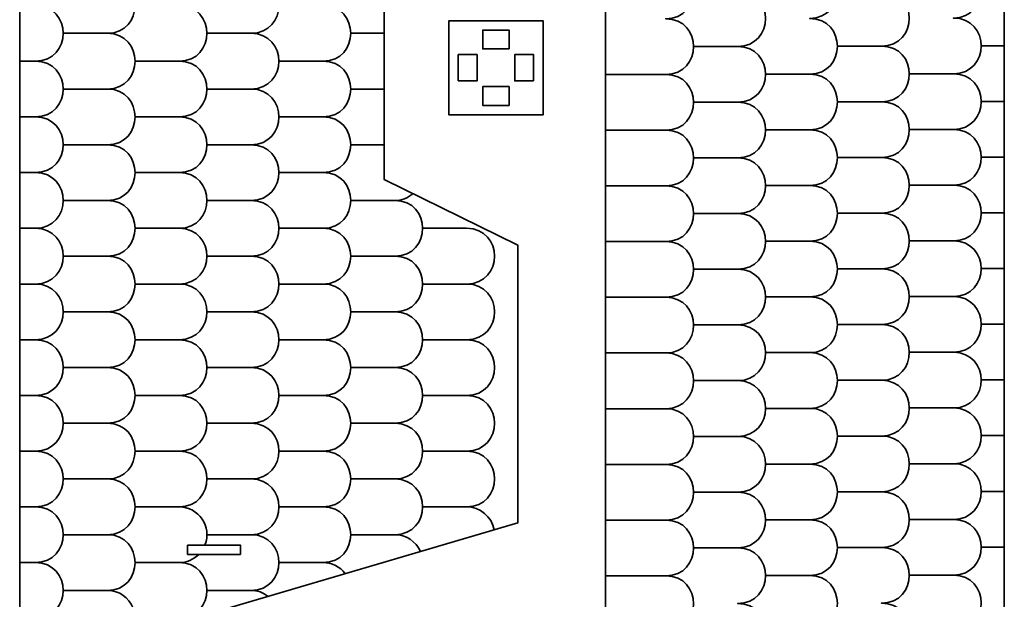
# Model space of a CAD drawing. Header units: centimetres. Extents: x -90 to 100, y -117 to 106.
# Tile 95 of 108: x 65 to 97, y 16 to 34. Entities that reach past the tile are written whole.
import ezdxf

# ---------------------------------------------------------------- set-up
doc = ezdxf.new("R2010")
doc.units = ezdxf.units.CM
doc.header["$MEASUREMENT"] = 0
doc.layers.add('Layer 1', color=7, linetype='Continuous')

msp = doc.modelspace()

# ---------------------------------------------------------------- linework, layer by layer
at = {"layer": 'Layer 1', "lineweight": 35}
for points, knots in [([(96.86159, 45.35089), (96.86159, 45.35089), (95.0917, 45.35089), (95.0917, 45.35089), (95.0917, 45.35089), (95.0917, 45.35089), (95.0917, 48.39041), (95.0917, 48.39041), (95.0917, 48.39041), (95.0917, 48.39041), (84.15059, 48.39041), (84.15059, 48.39041), (84.15059, 48.39041), (84.15059, 48.39041), (84.15059, 4.38301), (84.15059, 4.38301), (84.15059, 4.38301), (84.15059, 4.38301), (96.86159, 10.73807), (96.86159, 10.73807), (96.86159, 10.73807), (96.86159, 10.73807), (96.86159, 45.35089), (96.86159, 45.35089)], [0, 0, 0, 0, 0.14285714, 0.14285714, 0.14285714, 0.14285714, 0.28571429, 0.28571429, 0.28571429, 0.28571429, 0.42857143, 0.42857143, 0.42857143, 0.42857143, 0.57142857, 0.57142857, 0.57142857, 0.57142857, 0.71428571, 0.71428571, 0.71428571, 0.71428571, 1, 1, 1, 1]), ([(86.07406, 48.39041), (87.2574, 48.36115), (87.2574, 46.60005), (86.07406, 46.57079), (86.07406, 46.57079), (87.2574, 46.57079), (87.2574, 44.79652), (86.07406, 44.79652), (86.07406, 44.79652), (87.2574, 44.79652), (87.2574, 43.02371), (86.07406, 43.02371), (86.07406, 43.02371), (87.2574, 43.02371), (87.2574, 41.24943), (86.07406, 41.24943), (86.07406, 41.24943), (87.2574, 41.24943), (87.2574, 39.47516), (86.07406, 39.47516), (86.07406, 39.47516), (87.2574, 39.47516), (87.2574, 37.70088), (86.07406, 37.70088), (86.07406, 37.70088), (87.2574, 37.70088), (87.2574, 35.9272), (86.07406, 35.9272), (86.07406, 35.9272), (87.2574, 35.9272), (87.2574, 34.15321), (86.07406, 34.15321), (86.07406, 34.15321), (87.2574, 34.15321), (87.2574, 32.37923), (86.07406, 32.37923), (86.07406, 32.37923), (87.2574, 32.37923), (87.2574, 30.60511), (86.07406, 30.60511), (86.07406, 30.60511), (87.2574, 30.60511), (87.2574, 28.83112), (86.07406, 28.83112), (86.07406, 28.83112), (87.2574, 28.83112), (87.2574, 27.05729), (86.07406, 27.05729), (86.07406, 27.05729), (87.2574, 27.05729), (87.2574, 25.28316), (86.07406, 25.28316), (86.07406, 25.28316), (87.2574, 25.28316), (87.2574, 23.50918), (86.07406, 23.50918), (86.07406, 23.50918), (87.2574, 23.50918), (87.2574, 21.7352), (86.07406, 21.7352), (86.07406, 21.7352), (87.2574, 21.7352), (87.2574, 19.96122), (86.07406, 19.96122), (86.07406, 19.96122), (87.2574, 19.96122), (87.2574, 18.18724), (86.07406, 18.18724), (86.07406, 18.18724), (87.2574, 18.18724), (87.2574, 16.41326), (86.07406, 16.41326), (86.07406, 16.41326), (87.2574, 16.41326), (87.2574, 14.63927), (86.07406, 14.63927), (86.07406, 14.63927), (87.2574, 14.63927), (87.2574, 12.86529), (86.07406, 12.86529), (86.07406, 12.86529), (87.2574, 12.86529), (87.2574, 11.09117), (86.07406, 11.09117), (86.07406, 11.09117), (87.2574, 11.09117), (87.2574, 9.31718), (86.07406, 9.31718), (86.07406, 9.31718), (87.2574, 9.31718), (87.2574, 7.5432), (86.07406, 7.5432), (86.07406, 7.5432), (87.2574, 7.5432), (87.2574, 5.76922), (86.07406, 5.76922), (86.07406, 5.76922), (86.25983, 5.76922), (86.4412, 5.71115), (86.59186, 5.6032)], [0, 0, 0, 0, 0.03846154, 0.03846154, 0.03846154, 0.03846154, 0.07692308, 0.07692308, 0.07692308, 0.07692308, 0.11538462, 0.11538462, 0.11538462, 0.11538462, 0.15384615, 0.15384615, 0.15384615, 0.15384615, 0.19230769, 0.19230769, 0.19230769, 0.19230769, 0.23076923, 0.23076923, 0.23076923, 0.23076923, 0.26923077, 0.26923077, 0.26923077, 0.26923077, 0.30769231, 0.30769231, 0.30769231, 0.30769231, 0.34615385, 0.34615385, 0.34615385, 0.34615385, 0.38461538, 0.38461538, 0.38461538, 0.38461538, 0.42307692, 0.42307692, 0.42307692, 0.42307692, 0.46153846, 0.46153846, 0.46153846, 0.46153846, 0.5, 0.5, 0.5, 0.5, 0.53846154, 0.53846154, 0.53846154, 0.53846154, 0.57692308, 0.57692308, 0.57692308, 0.57692308, 0.61538462, 0.61538462, 0.61538462, 0.61538462, 0.65384615, 0.65384615, 0.65384615, 0.65384615, 0.69230769, 0.69230769, 0.69230769, 0.69230769, 0.73076923, 0.73076923, 0.73076923, 0.73076923, 0.76923077, 0.76923077, 0.76923077, 0.76923077, 0.80769231, 0.80769231, 0.80769231, 0.80769231, 0.84615385, 0.84615385, 0.84615385, 0.84615385, 0.88461538, 0.88461538, 0.88461538, 0.88461538, 0.92307692, 0.92307692, 0.92307692, 0.92307692, 1, 1, 1, 1]), ([(89.25108, 48.39041), (89.27302, 47.88577), (88.87077, 47.46305), (88.36467, 47.46305), (88.36467, 47.46305), (89.54801, 47.46305), (89.54801, 45.69024), (88.36467, 45.69024), (88.36467, 45.69024), (89.54801, 45.69024), (89.54801, 43.91596), (88.36467, 43.91596), (88.36467, 43.91596), (89.54801, 43.91596), (89.54801, 42.14169), (88.36467, 42.14169), (88.36467, 42.14169), (89.54801, 42.14169), (89.54801, 40.36741), (88.36467, 40.36741), (88.36467, 40.36741), (89.54801, 40.36741), (89.54801, 38.59314), (88.36467, 38.59314), (88.36467, 38.59314), (89.54801, 38.59314), (89.54801, 36.81989), (88.36467, 36.81989), (88.36467, 36.81989), (89.54801, 36.81989), (89.54801, 35.04576), (88.36467, 35.04576), (88.36467, 35.04576), (89.54801, 35.04576), (89.54801, 33.27178), (88.36467, 33.27178), (88.36467, 33.27178), (89.54801, 33.27178), (89.54801, 31.4978), (88.36467, 31.4978), (88.36467, 31.4978), (89.54801, 31.4978), (89.54801, 29.72382), (88.36467, 29.72382), (88.36467, 29.72382), (89.54801, 29.72382), (89.54801, 27.94984), (88.36467, 27.94984), (88.36467, 27.94984), (89.54801, 27.94984), (89.54801, 26.17586), (88.36467, 26.17586), (88.36467, 26.17586), (89.54801, 26.17586), (89.54801, 24.40188), (88.36467, 24.40188), (88.36467, 24.40188), (89.54801, 24.40188), (89.54801, 22.62789), (88.36467, 22.62789), (88.36467, 22.62789), (89.54801, 22.62789), (89.54801, 20.85377), (88.36467, 20.85377), (88.36467, 20.85377), (89.54801, 20.85377), (89.54801, 19.07979), (88.36467, 19.07979), (88.36467, 19.07979), (89.54801, 19.07979), (89.54801, 17.3058), (88.36467, 17.3058), (88.36467, 17.3058), (89.54801, 17.3058), (89.54801, 15.53182), (88.36467, 15.53182), (88.36467, 15.53182), (89.54801, 15.53182), (89.54801, 13.75784), (88.36467, 13.75784), (88.36467, 13.75784), (89.54801, 13.75784), (89.54801, 11.98386), (88.36467, 11.98386), (88.36467, 11.98386), (89.54801, 11.98386), (89.54801, 10.20988), (88.36467, 10.20988), (88.36467, 10.20988), (89.54801, 10.20988), (89.54801, 8.4359), (88.36467, 8.4359), (88.36467, 8.4359), (89.54801, 8.4359), (89.54801, 6.66177), (88.36467, 6.66177), (88.36467, 6.66177), (88.4539, 6.66177), (88.54313, 6.64831), (88.62796, 6.62184)], [0, 0, 0, 0, 0.03846154, 0.03846154, 0.03846154, 0.03846154, 0.07692308, 0.07692308, 0.07692308, 0.07692308, 0.11538462, 0.11538462, 0.11538462, 0.11538462, 0.15384615, 0.15384615, 0.15384615, 0.15384615, 0.19230769, 0.19230769, 0.19230769, 0.19230769, 0.23076923, 0.23076923, 0.23076923, 0.23076923, 0.26923077, 0.26923077, 0.26923077, 0.26923077, 0.30769231, 0.30769231, 0.30769231, 0.30769231, 0.34615385, 0.34615385, 0.34615385, 0.34615385, 0.38461538, 0.38461538, 0.38461538, 0.38461538, 0.42307692, 0.42307692, 0.42307692, 0.42307692, 0.46153846, 0.46153846, 0.46153846, 0.46153846, 0.5, 0.5, 0.5, 0.5, 0.53846154, 0.53846154, 0.53846154, 0.53846154, 0.57692308, 0.57692308, 0.57692308, 0.57692308, 0.61538462, 0.61538462, 0.61538462, 0.61538462, 0.65384615, 0.65384615, 0.65384615, 0.65384615, 0.69230769, 0.69230769, 0.69230769, 0.69230769, 0.73076923, 0.73076923, 0.73076923, 0.73076923, 0.76923077, 0.76923077, 0.76923077, 0.76923077, 0.80769231, 0.80769231, 0.80769231, 0.80769231, 0.84615385, 0.84615385, 0.84615385, 0.84615385, 0.88461538, 0.88461538, 0.88461538, 0.88461538, 0.92307692, 0.92307692, 0.92307692, 0.92307692, 1, 1, 1, 1]), ([(93.83377, 48.39041), (93.84839, 47.89016), (93.44761, 47.47475), (92.9459, 47.47475), (92.9459, 47.47475), (94.12924, 47.47475), (94.12924, 45.70048), (92.9459, 45.70048), (92.9459, 45.70048), (94.12924, 45.70048), (94.12924, 43.92766), (92.9459, 43.92766), (92.9459, 43.92766), (94.12924, 43.92766), (94.12924, 42.15339), (92.9459, 42.15339), (92.9459, 42.15339), (94.12924, 42.15339), (94.12924, 40.37912), (92.9459, 40.37912), (92.9459, 40.37912), (94.12924, 40.37912), (94.12924, 38.60484), (92.9459, 38.60484), (92.9459, 38.60484), (94.12924, 38.60484), (94.12924, 36.83101), (92.9459, 36.83101), (92.9459, 36.83101), (94.12924, 36.83101), (94.12924, 35.05703), (92.9459, 35.05703), (92.9459, 35.05703), (94.12924, 35.05703), (94.12924, 33.28305), (92.9459, 33.28305), (92.9459, 33.28305), (94.12924, 33.28305), (94.12924, 31.50906), (92.9459, 31.50906), (92.9459, 31.50906), (94.12924, 31.50906), (94.12924, 29.73508), (92.9459, 29.73508), (92.9459, 29.73508), (94.12924, 29.73508), (94.12924, 27.9611), (92.9459, 27.9611), (92.9459, 27.9611), (94.12924, 27.9611), (94.12924, 26.18712), (92.9459, 26.18712), (92.9459, 26.18712), (94.12924, 26.18712), (94.12924, 24.41314), (92.9459, 24.41314), (92.9459, 24.41314), (94.12924, 24.41314), (94.12924, 22.63916), (92.9459, 22.63916), (92.9459, 22.63916), (94.12924, 22.63916), (94.12924, 20.86503), (92.9459, 20.86503), (92.9459, 20.86503), (94.12924, 20.86503), (94.12924, 19.09105), (92.9459, 19.09105), (92.9459, 19.09105), (94.12924, 19.09105), (94.12924, 17.31707), (92.9459, 17.31707), (92.9459, 17.31707), (94.12924, 17.31707), (94.12924, 15.54309), (92.9459, 15.54309), (92.9459, 15.54309), (94.12924, 15.54309), (94.12924, 13.7691), (92.9459, 13.7691), (92.9459, 13.7691), (94.12924, 13.7691), (94.12924, 11.99512), (92.9459, 11.99512), (92.9459, 11.99512), (94.12924, 11.99512), (94.12924, 10.22114), (92.9459, 10.22114), (92.9459, 10.22114), (93.48125, 10.22114), (93.8952, 9.75117), (93.82645, 9.22064)], [0, 0, 0, 0, 0.04166667, 0.04166667, 0.04166667, 0.04166667, 0.08333333, 0.08333333, 0.08333333, 0.08333333, 0.125, 0.125, 0.125, 0.125, 0.16666667, 0.16666667, 0.16666667, 0.16666667, 0.20833333, 0.20833333, 0.20833333, 0.20833333, 0.25, 0.25, 0.25, 0.25, 0.29166667, 0.29166667, 0.29166667, 0.29166667, 0.33333333, 0.33333333, 0.33333333, 0.33333333, 0.375, 0.375, 0.375, 0.375, 0.41666667, 0.41666667, 0.41666667, 0.41666667, 0.45833333, 0.45833333, 0.45833333, 0.45833333, 0.5, 0.5, 0.5, 0.5, 0.54166667, 0.54166667, 0.54166667, 0.54166667, 0.58333333, 0.58333333, 0.58333333, 0.58333333, 0.625, 0.625, 0.625, 0.625, 0.66666667, 0.66666667, 0.66666667, 0.66666667, 0.70833333, 0.70833333, 0.70833333, 0.70833333, 0.75, 0.75, 0.75, 0.75, 0.79166667, 0.79166667, 0.79166667, 0.79166667, 0.83333333, 0.83333333, 0.83333333, 0.83333333, 0.875, 0.875, 0.875, 0.875, 0.91666667, 0.91666667, 0.91666667, 0.91666667, 1, 1, 1, 1]), ([(81.36412, 37.76817), (81.36412, 37.76817), (77.10615, 35.67371), (77.10615, 35.67371), (77.10615, 35.67371), (77.10615, 35.67371), (77.10615, 29.03269), (77.10615, 29.03269), (77.10615, 29.03269), (77.10615, 29.03269), (81.36412, 26.93779), (81.36412, 26.93779), (81.36412, 26.93779), (81.36412, 26.93779), (81.36412, 18.10064), (81.36412, 18.10064), (81.36412, 18.10064), (81.36412, 18.10064), (65.49073, 13.42844), (65.49073, 13.42844), (65.49073, 13.42844), (65.49073, 13.42844), (65.49073, 48.12858), (65.49073, 48.12858), (65.49073, 48.12858), (65.49073, 48.12858), (81.36412, 48.12858), (81.36412, 48.12858), (81.36412, 48.12858), (81.36412, 48.12858), (81.36412, 37.76817), (81.36412, 37.76817)], [0, 0, 0, 0, 0.11111111, 0.11111111, 0.11111111, 0.11111111, 0.22222222, 0.22222222, 0.22222222, 0.22222222, 0.33333333, 0.33333333, 0.33333333, 0.33333333, 0.44444444, 0.44444444, 0.44444444, 0.44444444, 0.55555556, 0.55555556, 0.55555556, 0.55555556, 0.66666667, 0.66666667, 0.66666667, 0.66666667, 0.77777778, 0.77777778, 0.77777778, 0.77777778, 1, 1, 1, 1]), ([(66.79693, 13.81299), (67.06022, 14.39968), (66.63019, 15.06185), (65.98805, 15.06185), (65.98805, 15.06185), (67.16993, 15.06185), (67.16993, 16.83583), (65.98805, 16.83583), (65.98805, 16.83583), (67.16993, 16.83583), (67.16993, 18.60982), (65.98805, 18.60982), (65.98805, 18.60982), (67.16993, 18.60982), (67.16993, 20.3838), (65.98805, 20.3838), (65.98805, 20.3838), (67.16993, 20.3838), (67.16993, 22.15778), (65.98805, 22.15778), (65.98805, 22.15778), (67.16993, 22.15778), (67.16993, 23.93176), (65.98805, 23.93176), (65.98805, 23.93176), (67.16993, 23.93176), (67.16993, 25.70574), (65.98805, 25.70574), (65.98805, 25.70574), (67.16993, 25.70574), (67.16993, 27.47972), (65.98805, 27.47972), (65.98805, 27.47972), (67.16993, 27.47972), (67.16993, 29.2537), (65.98805, 29.2537), (65.98805, 29.2537), (67.16993, 29.2537), (67.16993, 31.02783), (65.98805, 31.02783), (65.98805, 31.02783), (67.16993, 31.02783), (67.16993, 32.80181), (65.98805, 32.80181), (65.98805, 32.80181), (67.16993, 32.80181), (67.16993, 34.57579), (65.98805, 34.57579), (65.98805, 34.57579), (67.16993, 34.57579), (67.16993, 36.34977), (65.98805, 36.34977), (65.98805, 36.34977), (67.16993, 36.34977), (67.16993, 38.12361), (65.98805, 38.12361), (65.98805, 38.12361), (67.16993, 38.12361), (67.16993, 39.89788), (65.98805, 39.89788), (65.98805, 39.89788), (67.16993, 39.89788), (67.16993, 41.67216), (65.98805, 41.67216), (65.98805, 41.67216), (67.16993, 41.67216), (67.16993, 43.44643), (65.98805, 43.44643), (65.98805, 43.44643), (67.16993, 43.44643), (67.16993, 45.21924), (65.98805, 45.21924), (65.98805, 45.21924), (67.16993, 45.21924), (67.16993, 46.99352), (65.98805, 46.99352), (65.98805, 46.99352), (66.57899, 46.99352), (67.00464, 47.56105), (66.83935, 48.12858)], [0, 0, 0, 0, 0.04761905, 0.04761905, 0.04761905, 0.04761905, 0.0952381, 0.0952381, 0.0952381, 0.0952381, 0.14285714, 0.14285714, 0.14285714, 0.14285714, 0.19047619, 0.19047619, 0.19047619, 0.19047619, 0.23809524, 0.23809524, 0.23809524, 0.23809524, 0.28571429, 0.28571429, 0.28571429, 0.28571429, 0.33333333, 0.33333333, 0.33333333, 0.33333333, 0.38095238, 0.38095238, 0.38095238, 0.38095238, 0.42857143, 0.42857143, 0.42857143, 0.42857143, 0.47619048, 0.47619048, 0.47619048, 0.47619048, 0.52380952, 0.52380952, 0.52380952, 0.52380952, 0.57142857, 0.57142857, 0.57142857, 0.57142857, 0.61904762, 0.61904762, 0.61904762, 0.61904762, 0.66666667, 0.66666667, 0.66666667, 0.66666667, 0.71428571, 0.71428571, 0.71428571, 0.71428571, 0.76190476, 0.76190476, 0.76190476, 0.76190476, 0.80952381, 0.80952381, 0.80952381, 0.80952381, 0.85714286, 0.85714286, 0.85714286, 0.85714286, 0.9047619, 0.9047619, 0.9047619, 0.9047619, 1, 1, 1, 1]), ([(68.90324, 14.43303), (69.46493, 14.9912), (69.06999, 15.9487), (68.27867, 15.9487), (68.27867, 15.9487), (69.46054, 15.9487), (69.46054, 17.72282), (68.27867, 17.72282), (68.27867, 17.72282), (69.46054, 17.72282), (69.46054, 19.49681), (68.27867, 19.49681), (68.27867, 19.49681), (69.46054, 19.49681), (69.46054, 21.27079), (68.27867, 21.27079), (68.27867, 21.27079), (69.46054, 21.27079), (69.46054, 23.04477), (68.27867, 23.04477), (68.27867, 23.04477), (69.46054, 23.04477), (69.46054, 24.81875), (68.27867, 24.81875), (68.27867, 24.81875), (69.46054, 24.81875), (69.46054, 26.59273), (68.27867, 26.59273), (68.27867, 26.59273), (69.46054, 26.59273), (69.46054, 28.36671), (68.27867, 28.36671), (68.27867, 28.36671), (69.46054, 28.36671), (69.46054, 30.14069), (68.27867, 30.14069), (68.27867, 30.14069), (69.46054, 30.14069), (69.46054, 31.91482), (68.27867, 31.91482), (68.27867, 31.91482), (69.46054, 31.91482), (69.46054, 33.6888), (68.27867, 33.6888), (68.27867, 33.6888), (69.46054, 33.6888), (69.46054, 35.46278), (68.27867, 35.46278), (68.27867, 35.46278), (69.46054, 35.46278), (69.46054, 37.23677), (68.27867, 37.23677), (68.27867, 37.23677), (69.46054, 37.23677), (69.46054, 39.01148), (68.27867, 39.01148), (68.27867, 39.01148), (69.46054, 39.01148), (69.46054, 40.78429), (68.27867, 40.78429), (68.27867, 40.78429), (69.46054, 40.78429), (69.46054, 42.55856), (68.27867, 42.55856), (68.27867, 42.55856), (69.46054, 42.55856), (69.46054, 44.33284), (68.27867, 44.33284), (68.27867, 44.33284), (69.46054, 44.33284), (69.46054, 46.10711), (68.27867, 46.10711), (68.27867, 46.10711), (69.46054, 46.10711), (69.46054, 47.88138), (68.27867, 47.88138), (68.27867, 47.88138), (68.50685, 47.88138), (68.72772, 47.96915), (68.89301, 48.12858)], [0, 0, 0, 0, 0.04761905, 0.04761905, 0.04761905, 0.04761905, 0.0952381, 0.0952381, 0.0952381, 0.0952381, 0.14285714, 0.14285714, 0.14285714, 0.14285714, 0.19047619, 0.19047619, 0.19047619, 0.19047619, 0.23809524, 0.23809524, 0.23809524, 0.23809524, 0.28571429, 0.28571429, 0.28571429, 0.28571429, 0.33333333, 0.33333333, 0.33333333, 0.33333333, 0.38095238, 0.38095238, 0.38095238, 0.38095238, 0.42857143, 0.42857143, 0.42857143, 0.42857143, 0.47619048, 0.47619048, 0.47619048, 0.47619048, 0.52380952, 0.52380952, 0.52380952, 0.52380952, 0.57142857, 0.57142857, 0.57142857, 0.57142857, 0.61904762, 0.61904762, 0.61904762, 0.61904762, 0.66666667, 0.66666667, 0.66666667, 0.66666667, 0.71428571, 0.71428571, 0.71428571, 0.71428571, 0.76190476, 0.76190476, 0.76190476, 0.76190476, 0.80952381, 0.80952381, 0.80952381, 0.80952381, 0.85714286, 0.85714286, 0.85714286, 0.85714286, 0.9047619, 0.9047619, 0.9047619, 0.9047619, 1, 1, 1, 1]), ([(71.39279, 17.3943), (71.62536, 17.97675), (71.19678, 18.60982), (70.56928, 18.60982), (70.56928, 18.60982), (71.75115, 18.60982), (71.75115, 20.3838), (70.56928, 20.3838), (70.56928, 20.3838), (71.75115, 20.3838), (71.75115, 22.15778), (70.56928, 22.15778), (70.56928, 22.15778), (71.75115, 22.15778), (71.75115, 23.93176), (70.56928, 23.93176), (70.56928, 23.93176), (71.75115, 23.93176), (71.75115, 25.70574), (70.56928, 25.70574), (70.56928, 25.70574), (71.75115, 25.70574), (71.75115, 27.47972), (70.56928, 27.47972), (70.56928, 27.47972), (71.75115, 27.47972), (71.75115, 29.2537), (70.56928, 29.2537), (70.56928, 29.2537), (71.75115, 29.2537), (71.75115, 31.02783), (70.56928, 31.02783), (70.56928, 31.02783), (71.75115, 31.02783), (71.75115, 32.80181), (70.56928, 32.80181), (70.56928, 32.80181), (71.75115, 32.80181), (71.75115, 34.57579), (70.56928, 34.57579), (70.56928, 34.57579), (71.75115, 34.57579), (71.75115, 36.34977), (70.56928, 36.34977), (70.56928, 36.34977), (71.75115, 36.34977), (71.75115, 38.12361), (70.56928, 38.12361), (70.56928, 38.12361), (71.75115, 38.12361), (71.75115, 39.89788), (70.56928, 39.89788), (70.56928, 39.89788), (71.75115, 39.89788), (71.75115, 41.67216), (70.56928, 41.67216), (70.56928, 41.67216), (71.75115, 41.67216), (71.75115, 43.44643), (70.56928, 43.44643), (70.56928, 43.44643), (71.75115, 43.44643), (71.75115, 45.21924), (70.56928, 45.21924), (70.56928, 45.21924), (71.75115, 45.21924), (71.75115, 46.99352), (70.56928, 46.99352), (70.56928, 46.99352), (70.71116, 46.99352), (70.85304, 47.02862), (70.97884, 47.09444)], [0, 0, 0, 0, 0.05263158, 0.05263158, 0.05263158, 0.05263158, 0.10526316, 0.10526316, 0.10526316, 0.10526316, 0.15789474, 0.15789474, 0.15789474, 0.15789474, 0.21052632, 0.21052632, 0.21052632, 0.21052632, 0.26315789, 0.26315789, 0.26315789, 0.26315789, 0.31578947, 0.31578947, 0.31578947, 0.31578947, 0.36842105, 0.36842105, 0.36842105, 0.36842105, 0.42105263, 0.42105263, 0.42105263, 0.42105263, 0.47368421, 0.47368421, 0.47368421, 0.47368421, 0.52631579, 0.52631579, 0.52631579, 0.52631579, 0.57894737, 0.57894737, 0.57894737, 0.57894737, 0.63157895, 0.63157895, 0.63157895, 0.63157895, 0.68421053, 0.68421053, 0.68421053, 0.68421053, 0.73684211, 0.73684211, 0.73684211, 0.73684211, 0.78947368, 0.78947368, 0.78947368, 0.78947368, 0.84210526, 0.84210526, 0.84210526, 0.84210526, 0.89473684, 0.89473684, 0.89473684, 0.89473684, 1, 1, 1, 1]), ([(96.04978, 45.35089), (95.90936, 45.02763), (95.58903, 44.81992), (95.23797, 44.81992), (95.23797, 44.81992), (96.41985, 44.81992), (96.41985, 43.04565), (95.23797, 43.04565), (95.23797, 43.04565), (96.41985, 43.04565), (96.41985, 41.27137), (95.23797, 41.27137), (95.23797, 41.27137), (96.41985, 41.27137), (96.41985, 39.4971), (95.23797, 39.4971), (95.23797, 39.4971), (96.41985, 39.4971), (96.41985, 37.72429), (95.23797, 37.72429), (95.23797, 37.72429), (96.41985, 37.72429), (96.41985, 35.94972), (95.23797, 35.94972), (95.23797, 35.94972), (96.41985, 35.94972), (96.41985, 34.17574), (95.23797, 34.17574), (95.23797, 34.17574), (96.41985, 34.17574), (96.41985, 32.40161), (95.23797, 32.40161), (95.23797, 32.40161), (96.41985, 32.40161), (96.41985, 30.62763), (95.23797, 30.62763), (95.23797, 30.62763), (96.41985, 30.62763), (96.41985, 28.85365), (95.23797, 28.85365), (95.23797, 28.85365), (96.41985, 28.85365), (96.41985, 27.07967), (95.23797, 27.07967), (95.23797, 27.07967), (96.41985, 27.07967), (96.41985, 25.30569), (95.23797, 25.30569), (95.23797, 25.30569), (96.41985, 25.30569), (96.41985, 23.53171), (95.23797, 23.53171), (95.23797, 23.53171), (96.41985, 23.53171), (96.41985, 21.75773), (95.23797, 21.75773), (95.23797, 21.75773), (96.41985, 21.75773), (96.41985, 19.98374), (95.23797, 19.98374), (95.23797, 19.98374), (96.41985, 19.98374), (96.41985, 18.20962), (95.23797, 18.20962), (95.23797, 18.20962), (96.41985, 18.20962), (96.41985, 16.43564), (95.23797, 16.43564), (95.23797, 16.43564), (96.41985, 16.43564), (96.41985, 14.66165), (95.23797, 14.66165), (95.23797, 14.66165), (96.41985, 14.66165), (96.41985, 12.88767), (95.23797, 12.88767), (95.23797, 12.88767), (96.41985, 12.88767), (96.41985, 11.11369), (95.23797, 11.11369), (95.23797, 11.11369), (95.67386, 11.11369), (96.04539, 10.79584), (96.11414, 10.36434)], [0, 0, 0, 0, 0.04545455, 0.04545455, 0.04545455, 0.04545455, 0.09090909, 0.09090909, 0.09090909, 0.09090909, 0.13636364, 0.13636364, 0.13636364, 0.13636364, 0.18181818, 0.18181818, 0.18181818, 0.18181818, 0.22727273, 0.22727273, 0.22727273, 0.22727273, 0.27272727, 0.27272727, 0.27272727, 0.27272727, 0.31818182, 0.31818182, 0.31818182, 0.31818182, 0.36363636, 0.36363636, 0.36363636, 0.36363636, 0.40909091, 0.40909091, 0.40909091, 0.40909091, 0.45454545, 0.45454545, 0.45454545, 0.45454545, 0.5, 0.5, 0.5, 0.5, 0.54545455, 0.54545455, 0.54545455, 0.54545455, 0.59090909, 0.59090909, 0.59090909, 0.59090909, 0.63636364, 0.63636364, 0.63636364, 0.63636364, 0.68181818, 0.68181818, 0.68181818, 0.68181818, 0.72727273, 0.72727273, 0.72727273, 0.72727273, 0.77272727, 0.77272727, 0.77272727, 0.77272727, 0.81818182, 0.81818182, 0.81818182, 0.81818182, 0.86363636, 0.86363636, 0.86363636, 0.86363636, 0.90909091, 0.90909091, 0.90909091, 0.90909091, 1, 1, 1, 1]), ([(91.44954, 44.31675), (91.74355, 43.72727), (91.31497, 43.03395), (90.65529, 43.03395), (90.65529, 43.03395), (91.83862, 43.03395), (91.83862, 41.26113), (90.65529, 41.26113), (90.65529, 41.26113), (91.83862, 41.26113), (91.83862, 39.48686), (90.65529, 39.48686), (90.65529, 39.48686), (91.83862, 39.48686), (91.83862, 37.71259), (90.65529, 37.71259), (90.65529, 37.71259), (91.83862, 37.71259), (91.83862, 35.93846), (90.65529, 35.93846), (90.65529, 35.93846), (91.83862, 35.93846), (91.83862, 34.16448), (90.65529, 34.16448), (90.65529, 34.16448), (91.83862, 34.16448), (91.83862, 32.3905), (90.65529, 32.3905), (90.65529, 32.3905), (91.83862, 32.3905), (91.83862, 30.61637), (90.65529, 30.61637), (90.65529, 30.61637), (91.83862, 30.61637), (91.83862, 28.84239), (90.65529, 28.84239), (90.65529, 28.84239), (91.83862, 28.84239), (91.83862, 27.06841), (90.65529, 27.06841), (90.65529, 27.06841), (91.83862, 27.06841), (91.83862, 25.29442), (90.65529, 25.29442), (90.65529, 25.29442), (91.83862, 25.29442), (91.83862, 23.52044), (90.65529, 23.52044), (90.65529, 23.52044), (91.83862, 23.52044), (91.83862, 21.74646), (90.65529, 21.74646), (90.65529, 21.74646), (91.83862, 21.74646), (91.83862, 19.97248), (90.65529, 19.97248), (90.65529, 19.97248), (91.83862, 19.97248), (91.83862, 18.1985), (90.65529, 18.1985), (90.65529, 18.1985), (91.83862, 18.1985), (91.83862, 16.42452), (90.65529, 16.42452), (90.65529, 16.42452), (91.83862, 16.42452), (91.83862, 14.65054), (90.65529, 14.65054), (90.65529, 14.65054), (90.7372, 14.65054), (90.81765, 14.63927), (90.89663, 14.61719)], [0, 0, 0, 0, 0.05263158, 0.05263158, 0.05263158, 0.05263158, 0.10526316, 0.10526316, 0.10526316, 0.10526316, 0.15789474, 0.15789474, 0.15789474, 0.15789474, 0.21052632, 0.21052632, 0.21052632, 0.21052632, 0.26315789, 0.26315789, 0.26315789, 0.26315789, 0.31578947, 0.31578947, 0.31578947, 0.31578947, 0.36842105, 0.36842105, 0.36842105, 0.36842105, 0.42105263, 0.42105263, 0.42105263, 0.42105263, 0.47368421, 0.47368421, 0.47368421, 0.47368421, 0.52631579, 0.52631579, 0.52631579, 0.52631579, 0.57894737, 0.57894737, 0.57894737, 0.57894737, 0.63157895, 0.63157895, 0.63157895, 0.63157895, 0.68421053, 0.68421053, 0.68421053, 0.68421053, 0.73684211, 0.73684211, 0.73684211, 0.73684211, 0.78947368, 0.78947368, 0.78947368, 0.78947368, 0.84210526, 0.84210526, 0.84210526, 0.84210526, 0.89473684, 0.89473684, 0.89473684, 0.89473684, 1, 1, 1, 1]), ([(73.40841, 15.75884), (73.2519, 15.88185), (73.05882, 15.9487), (72.85989, 15.9487), (72.85989, 15.9487), (74.04176, 15.9487), (74.04176, 17.72282), (72.85989, 17.72282), (72.85989, 17.72282), (74.04176, 17.72282), (74.04176, 19.49681), (72.85989, 19.49681), (72.85989, 19.49681), (74.04176, 19.49681), (74.04176, 21.27079), (72.85989, 21.27079), (72.85989, 21.27079), (74.04176, 21.27079), (74.04176, 23.04477), (72.85989, 23.04477), (72.85989, 23.04477), (74.04176, 23.04477), (74.04176, 24.81875), (72.85989, 24.81875), (72.85989, 24.81875), (74.04176, 24.81875), (74.04176, 26.59273), (72.85989, 26.59273), (72.85989, 26.59273), (74.04176, 26.59273), (74.04176, 28.36671), (72.85989, 28.36671), (72.85989, 28.36671), (74.04176, 28.36671), (74.04176, 30.14069), (72.85989, 30.14069), (72.85989, 30.14069), (74.04176, 30.14069), (74.04176, 31.91482), (72.85989, 31.91482), (72.85989, 31.91482), (74.04176, 31.91482), (74.04176, 33.6888), (72.85989, 33.6888), (72.85989, 33.6888), (74.04176, 33.6888), (74.04176, 35.46278), (72.85989, 35.46278), (72.85989, 35.46278), (74.04176, 35.46278), (74.04176, 37.23677), (72.85989, 37.23677), (72.85989, 37.23677), (74.04176, 37.23677), (74.04176, 39.01148), (72.85989, 39.01148), (72.85989, 39.01148), (74.04176, 39.01148), (74.04176, 40.78429), (72.85989, 40.78429), (72.85989, 40.78429), (73.41865, 40.78429), (73.83845, 41.29624), (73.73021, 41.84476)], [0, 0, 0, 0, 0.05882353, 0.05882353, 0.05882353, 0.05882353, 0.11764706, 0.11764706, 0.11764706, 0.11764706, 0.17647059, 0.17647059, 0.17647059, 0.17647059, 0.23529412, 0.23529412, 0.23529412, 0.23529412, 0.29411765, 0.29411765, 0.29411765, 0.29411765, 0.35294118, 0.35294118, 0.35294118, 0.35294118, 0.41176471, 0.41176471, 0.41176471, 0.41176471, 0.47058824, 0.47058824, 0.47058824, 0.47058824, 0.52941176, 0.52941176, 0.52941176, 0.52941176, 0.58823529, 0.58823529, 0.58823529, 0.58823529, 0.64705882, 0.64705882, 0.64705882, 0.64705882, 0.70588235, 0.70588235, 0.70588235, 0.70588235, 0.76470588, 0.76470588, 0.76470588, 0.76470588, 0.82352941, 0.82352941, 0.82352941, 0.82352941, 0.88235294, 0.88235294, 0.88235294, 0.88235294, 1, 1, 1, 1]), ([(75.85992, 16.48069), (75.69317, 16.70419), (75.42988, 16.83583), (75.1505, 16.83583), (75.1505, 16.83583), (76.33384, 16.83583), (76.33384, 18.60982), (75.1505, 18.60982), (75.1505, 18.60982), (76.33384, 18.60982), (76.33384, 20.3838), (75.1505, 20.3838), (75.1505, 20.3838), (76.33384, 20.3838), (76.33384, 22.15778), (75.1505, 22.15778), (75.1505, 22.15778), (76.33384, 22.15778), (76.33384, 23.93176), (75.1505, 23.93176), (75.1505, 23.93176), (76.33384, 23.93176), (76.33384, 25.70574), (75.1505, 25.70574), (75.1505, 25.70574), (76.33384, 25.70574), (76.33384, 27.47972), (75.1505, 27.47972), (75.1505, 27.47972), (76.33384, 27.47972), (76.33384, 29.2537), (75.1505, 29.2537), (75.1505, 29.2537), (76.33384, 29.2537), (76.33384, 31.02783), (75.1505, 31.02783), (75.1505, 31.02783), (76.33384, 31.02783), (76.33384, 32.80181), (75.1505, 32.80181), (75.1505, 32.80181), (76.33384, 32.80181), (76.33384, 34.57579), (75.1505, 34.57579), (75.1505, 34.57579), (76.33384, 34.57579), (76.33384, 36.34977), (75.1505, 36.34977), (75.1505, 36.34977), (76.33384, 36.34977), (76.33384, 38.12361), (75.1505, 38.12361), (75.1505, 38.12361), (76.33384, 38.12361), (76.33384, 39.89788), (75.1505, 39.89788), (75.1505, 39.89788), (76.33384, 39.89788), (76.33384, 41.67216), (75.1505, 41.67216), (75.1505, 41.67216), (75.33919, 41.67216), (75.5235, 41.73213), (75.67562, 41.84476)], [0, 0, 0, 0, 0.05882353, 0.05882353, 0.05882353, 0.05882353, 0.11764706, 0.11764706, 0.11764706, 0.11764706, 0.17647059, 0.17647059, 0.17647059, 0.17647059, 0.23529412, 0.23529412, 0.23529412, 0.23529412, 0.29411765, 0.29411765, 0.29411765, 0.29411765, 0.35294118, 0.35294118, 0.35294118, 0.35294118, 0.41176471, 0.41176471, 0.41176471, 0.41176471, 0.47058824, 0.47058824, 0.47058824, 0.47058824, 0.52941176, 0.52941176, 0.52941176, 0.52941176, 0.58823529, 0.58823529, 0.58823529, 0.58823529, 0.64705882, 0.64705882, 0.64705882, 0.64705882, 0.70588235, 0.70588235, 0.70588235, 0.70588235, 0.76470588, 0.76470588, 0.76470588, 0.76470588, 0.82352941, 0.82352941, 0.82352941, 0.82352941, 0.88235294, 0.88235294, 0.88235294, 0.88235294, 1, 1, 1, 1]), ([(81.08474, 31.09175), (81.08474, 31.09175), (79.16419, 31.09175), (79.16419, 31.09175), (79.16419, 31.09175), (79.16419, 31.09175), (79.16419, 34.09178), (79.16419, 34.09178), (79.16419, 34.09178), (79.16419, 34.09178), (82.16422, 34.09178), (82.16422, 34.09178), (82.16422, 34.09178), (82.16422, 34.09178), (82.16422, 31.09175), (82.16422, 31.09175), (82.16422, 31.09175), (82.16422, 31.09175), (81.08474, 31.09175), (81.08474, 31.09175)], [0, 0, 0, 0, 0.16666667, 0.16666667, 0.16666667, 0.16666667, 0.33333333, 0.33333333, 0.33333333, 0.33333333, 0.5, 0.5, 0.5, 0.5, 0.66666667, 0.66666667, 0.66666667, 0.66666667, 1, 1, 1, 1]), ([(81.08474, 33.19177), (81.08474, 33.19177), (80.24368, 33.19177), (80.24368, 33.19177), (80.24368, 33.19177), (80.24368, 33.19177), (80.24368, 33.79178), (80.24368, 33.79178), (80.24368, 33.79178), (80.24368, 33.79178), (81.08474, 33.79178), (81.08474, 33.79178), (81.08474, 33.79178), (81.08474, 33.79178), (81.08474, 33.19177), (81.08474, 33.19177)], [0, 0, 0, 0, 0.2, 0.2, 0.2, 0.2, 0.4, 0.4, 0.4, 0.4, 0.6, 0.6, 0.6, 0.6, 1, 1, 1, 1]), ([(79.46405, 32.17182), (79.46405, 32.17182), (79.46405, 33.01171), (79.46405, 33.01171), (79.46405, 33.01171), (79.46405, 33.01171), (80.06376, 33.01171), (80.06376, 33.01171), (80.06376, 33.01171), (80.06376, 33.01171), (80.06376, 32.17182), (80.06376, 32.17182), (80.06376, 32.17182), (80.06376, 32.17182), (79.46405, 32.17182), (79.46405, 32.17182)], [0, 0, 0, 0, 0.2, 0.2, 0.2, 0.2, 0.4, 0.4, 0.4, 0.4, 0.6, 0.6, 0.6, 0.6, 1, 1, 1, 1]), ([(81.86437, 32.17182), (81.86437, 32.17182), (81.86437, 33.01171), (81.86437, 33.01171), (81.86437, 33.01171), (81.86437, 33.01171), (81.26465, 33.01171), (81.26465, 33.01171), (81.26465, 33.01171), (81.26465, 33.01171), (81.26465, 32.17182), (81.26465, 32.17182), (81.26465, 32.17182), (81.26465, 32.17182), (81.86437, 32.17182), (81.86437, 32.17182)], [0, 0, 0, 0, 0.2, 0.2, 0.2, 0.2, 0.4, 0.4, 0.4, 0.4, 0.6, 0.6, 0.6, 0.6, 1, 1, 1, 1]), ([(81.08474, 31.39175), (81.08474, 31.39175), (80.24368, 31.39175), (80.24368, 31.39175), (80.24368, 31.39175), (80.24368, 31.39175), (80.24368, 31.99176), (80.24368, 31.99176), (80.24368, 31.99176), (80.24368, 31.99176), (81.08474, 31.99176), (81.08474, 31.99176), (81.08474, 31.99176), (81.08474, 31.99176), (81.08474, 31.39175), (81.08474, 31.39175)], [0, 0, 0, 0, 0.2, 0.2, 0.2, 0.2, 0.4, 0.4, 0.4, 0.4, 0.6, 0.6, 0.6, 0.6, 1, 1, 1, 1]), ([(78.25585, 17.18586), (78.11689, 17.51161), (77.79509, 17.72282), (77.44112, 17.72282), (77.44112, 17.72282), (78.62445, 17.72282), (78.62445, 19.49681), (77.44112, 19.49681), (77.44112, 19.49681), (78.62445, 19.49681), (78.62445, 21.27079), (77.44112, 21.27079), (77.44112, 21.27079), (78.62445, 21.27079), (78.62445, 23.04477), (77.44112, 23.04477), (77.44112, 23.04477), (78.62445, 23.04477), (78.62445, 24.81875), (77.44112, 24.81875), (77.44112, 24.81875), (78.62445, 24.81875), (78.62445, 26.59273), (77.44112, 26.59273), (77.44112, 26.59273), (78.62445, 26.59273), (78.62445, 28.36671), (77.44112, 28.36671), (77.44112, 28.36671), (77.65467, 28.36671), (77.85945, 28.44321), (78.02035, 28.58246)], [0, 0, 0, 0, 0.11111111, 0.11111111, 0.11111111, 0.11111111, 0.22222222, 0.22222222, 0.22222222, 0.22222222, 0.33333333, 0.33333333, 0.33333333, 0.33333333, 0.44444444, 0.44444444, 0.44444444, 0.44444444, 0.55555556, 0.55555556, 0.55555556, 0.55555556, 0.66666667, 0.66666667, 0.66666667, 0.66666667, 0.77777778, 0.77777778, 0.77777778, 0.77777778, 1, 1, 1, 1]), ([(80.60497, 17.87729), (80.53037, 18.30104), (80.16177, 18.60982), (79.73173, 18.60982), (79.73173, 18.60982), (80.91506, 18.60982), (80.91506, 20.3838), (79.73173, 20.3838), (79.73173, 20.3838), (80.91506, 20.3838), (80.91506, 22.15778), (79.73173, 22.15778), (79.73173, 22.15778), (80.91506, 22.15778), (80.91506, 23.93176), (79.73173, 23.93176), (79.73173, 23.93176), (80.91506, 23.93176), (80.91506, 25.70574), (79.73173, 25.70574), (79.73173, 25.70574), (80.91506, 25.70574), (80.91506, 27.47972), (79.73173, 27.47972)], [0, 0, 0, 0, 0.14285714, 0.14285714, 0.14285714, 0.14285714, 0.28571429, 0.28571429, 0.28571429, 0.28571429, 0.42857143, 0.42857143, 0.42857143, 0.42857143, 0.57142857, 0.57142857, 0.57142857, 0.57142857, 0.71428571, 0.71428571, 0.71428571, 0.71428571, 1, 1, 1, 1]), ([(70.84134, 17.3943), (70.84134, 17.3943), (70.84134, 17.0943), (70.84134, 17.0943), (70.84134, 17.0943), (70.84134, 17.0943), (72.522, 17.0943), (72.522, 17.0943), (72.522, 17.0943), (72.522, 17.0943), (72.522, 17.3943), (72.522, 17.3943), (72.522, 17.3943), (72.522, 17.3943), (70.84134, 17.3943), (70.84134, 17.3943)], [0, 0, 0, 0, 0.2, 0.2, 0.2, 0.2, 0.4, 0.4, 0.4, 0.4, 0.6, 0.6, 0.6, 0.6, 1, 1, 1, 1]), ([(70.86621, 15.01051), (70.77113, 15.04445), (70.67021, 15.06185), (70.56928, 15.06185), (70.56928, 15.06185), (71.75115, 15.06185), (71.75115, 16.83583), (70.56928, 16.83583), (70.56928, 16.83583), (70.80331, 16.83583), (71.02857, 16.92872), (71.19532, 17.0943)], [0, 0, 0, 0, 0.25, 0.25, 0.25, 0.25, 0.5, 0.5, 0.5, 0.5, 1, 1, 1, 1])]:
    msp.add_open_spline(points, degree=3, knots=knots, dxfattribs=at)
for points in [[(68.27867, 33.6888), (68.27867, 33.6888), (66.87446, 33.6888), (66.87446, 33.6888)], [(72.85989, 33.6888), (72.85989, 33.6888), (71.45568, 33.6888), (71.45568, 33.6888)], [(77.10615, 33.6888), (77.10615, 33.6888), (76.03691, 33.6888), (76.03691, 33.6888)], [(88.36467, 33.27178), (88.36467, 33.27178), (86.96193, 33.27178), (86.96193, 33.27178)], [(92.9459, 33.28305), (92.9459, 33.28305), (91.54315, 33.28305), (91.54315, 33.28305)], [(96.86159, 33.29431), (96.86159, 33.29431), (96.12438, 33.29431), (96.12438, 33.29431)], [(65.98805, 32.80181), (65.98805, 32.80181), (65.49073, 32.80181), (65.49073, 32.80181)], [(70.56928, 32.80181), (70.56928, 32.80181), (69.16507, 32.80181), (69.16507, 32.80181)], [(75.1505, 32.80181), (75.1505, 32.80181), (73.7463, 32.80181), (73.7463, 32.80181)], [(86.07406, 32.37923), (86.07406, 32.37923), (84.15059, 32.37923), (84.15059, 32.37923)], [(90.65529, 32.3905), (90.65529, 32.3905), (89.25254, 32.3905), (89.25254, 32.3905)], [(95.23797, 32.40161), (95.23797, 32.40161), (93.83377, 32.40161), (93.83377, 32.40161)], [(68.27867, 31.91482), (68.27867, 31.91482), (66.87446, 31.91482), (66.87446, 31.91482)], [(72.85989, 31.91482), (72.85989, 31.91482), (71.45568, 31.91482), (71.45568, 31.91482)], [(77.10615, 31.91482), (77.10615, 31.91482), (76.03691, 31.91482), (76.03691, 31.91482)], [(88.36467, 31.4978), (88.36467, 31.4978), (86.96193, 31.4978), (86.96193, 31.4978)], [(92.9459, 31.50906), (92.9459, 31.50906), (91.54315, 31.50906), (91.54315, 31.50906)], [(96.86159, 31.52033), (96.86159, 31.52033), (96.12438, 31.52033), (96.12438, 31.52033)], [(65.98805, 31.02783), (65.98805, 31.02783), (65.49073, 31.02783), (65.49073, 31.02783)], [(70.56928, 31.02783), (70.56928, 31.02783), (69.16507, 31.02783), (69.16507, 31.02783)], [(75.1505, 31.02783), (75.1505, 31.02783), (73.7463, 31.02783), (73.7463, 31.02783)], [(86.07406, 30.60511), (86.07406, 30.60511), (84.15059, 30.60511), (84.15059, 30.60511)], [(90.65529, 30.61637), (90.65529, 30.61637), (89.25254, 30.61637), (89.25254, 30.61637)], [(95.23797, 30.62763), (95.23797, 30.62763), (93.83377, 30.62763), (93.83377, 30.62763)], [(68.27867, 30.14069), (68.27867, 30.14069), (66.87446, 30.14069), (66.87446, 30.14069)], [(72.85989, 30.14069), (72.85989, 30.14069), (71.45568, 30.14069), (71.45568, 30.14069)], [(77.10615, 30.14069), (77.10615, 30.14069), (76.03691, 30.14069), (76.03691, 30.14069)], [(88.36467, 29.72382), (88.36467, 29.72382), (86.96193, 29.72382), (86.96193, 29.72382)], [(92.9459, 29.73508), (92.9459, 29.73508), (91.54315, 29.73508), (91.54315, 29.73508)], [(96.86159, 29.74635), (96.86159, 29.74635), (96.12438, 29.74635), (96.12438, 29.74635)], [(65.98805, 29.2537), (65.98805, 29.2537), (65.49073, 29.2537), (65.49073, 29.2537)], [(70.56928, 29.2537), (70.56928, 29.2537), (69.16507, 29.2537), (69.16507, 29.2537)], [(75.1505, 29.2537), (75.1505, 29.2537), (73.7463, 29.2537), (73.7463, 29.2537)], [(86.07406, 28.83112), (86.07406, 28.83112), (84.15059, 28.83112), (84.15059, 28.83112)], [(90.65529, 28.84239), (90.65529, 28.84239), (89.25254, 28.84239), (89.25254, 28.84239)], [(95.23797, 28.85365), (95.23797, 28.85365), (93.83377, 28.85365), (93.83377, 28.85365)], [(68.27867, 28.36671), (68.27867, 28.36671), (66.87446, 28.36671), (66.87446, 28.36671)], [(72.85989, 28.36671), (72.85989, 28.36671), (71.45568, 28.36671), (71.45568, 28.36671)], [(77.44112, 28.36671), (77.44112, 28.36671), (76.03691, 28.36671), (76.03691, 28.36671)], [(88.36467, 27.94984), (88.36467, 27.94984), (86.96193, 27.94984), (86.96193, 27.94984)], [(92.9459, 27.9611), (92.9459, 27.9611), (91.54315, 27.9611), (91.54315, 27.9611)], [(96.86159, 27.97222), (96.86159, 27.97222), (96.12438, 27.97222), (96.12438, 27.97222)], [(65.98805, 27.47972), (65.98805, 27.47972), (65.49073, 27.47972), (65.49073, 27.47972)], [(70.56928, 27.47972), (70.56928, 27.47972), (69.16507, 27.47972), (69.16507, 27.47972)], [(75.1505, 27.47972), (75.1505, 27.47972), (73.7463, 27.47972), (73.7463, 27.47972)], [(79.73173, 27.47972), (79.73173, 27.47972), (78.32752, 27.47972), (78.32752, 27.47972)], [(86.07406, 27.05729), (86.07406, 27.05729), (84.15059, 27.05729), (84.15059, 27.05729)], [(90.65529, 27.06841), (90.65529, 27.06841), (89.25254, 27.06841), (89.25254, 27.06841)], [(95.23797, 27.07967), (95.23797, 27.07967), (93.83377, 27.07967), (93.83377, 27.07967)], [(68.27867, 26.59273), (68.27867, 26.59273), (66.87446, 26.59273), (66.87446, 26.59273)], [(72.85989, 26.59273), (72.85989, 26.59273), (71.45568, 26.59273), (71.45568, 26.59273)], [(77.44112, 26.59273), (77.44112, 26.59273), (76.03691, 26.59273), (76.03691, 26.59273)], [(88.36467, 26.17586), (88.36467, 26.17586), (86.96193, 26.17586), (86.96193, 26.17586)], [(92.9459, 26.18712), (92.9459, 26.18712), (91.54315, 26.18712), (91.54315, 26.18712)], [(96.86159, 26.19838), (96.86159, 26.19838), (96.12438, 26.19838), (96.12438, 26.19838)], [(65.98805, 25.70574), (65.98805, 25.70574), (65.49073, 25.70574), (65.49073, 25.70574)], [(70.56928, 25.70574), (70.56928, 25.70574), (69.16507, 25.70574), (69.16507, 25.70574)], [(75.1505, 25.70574), (75.1505, 25.70574), (73.7463, 25.70574), (73.7463, 25.70574)], [(79.73173, 25.70574), (79.73173, 25.70574), (78.32752, 25.70574), (78.32752, 25.70574)], [(86.07406, 25.28316), (86.07406, 25.28316), (84.15059, 25.28316), (84.15059, 25.28316)], [(90.65529, 25.29442), (90.65529, 25.29442), (89.25254, 25.29442), (89.25254, 25.29442)], [(95.23797, 25.30569), (95.23797, 25.30569), (93.83377, 25.30569), (93.83377, 25.30569)], [(68.27867, 24.81875), (68.27867, 24.81875), (66.87446, 24.81875), (66.87446, 24.81875)], [(72.85989, 24.81875), (72.85989, 24.81875), (71.45568, 24.81875), (71.45568, 24.81875)], [(77.44112, 24.81875), (77.44112, 24.81875), (76.03691, 24.81875), (76.03691, 24.81875)], [(88.36467, 24.40188), (88.36467, 24.40188), (86.96193, 24.40188), (86.96193, 24.40188)], [(92.9459, 24.41314), (92.9459, 24.41314), (91.54315, 24.41314), (91.54315, 24.41314)], [(96.86159, 24.4244), (96.86159, 24.4244), (96.12438, 24.4244), (96.12438, 24.4244)], [(65.98805, 23.93176), (65.98805, 23.93176), (65.49073, 23.93176), (65.49073, 23.93176)], [(70.56928, 23.93176), (70.56928, 23.93176), (69.16507, 23.93176), (69.16507, 23.93176)], [(75.1505, 23.93176), (75.1505, 23.93176), (73.7463, 23.93176), (73.7463, 23.93176)], [(79.73173, 23.93176), (79.73173, 23.93176), (78.32752, 23.93176), (78.32752, 23.93176)], [(95.23797, 23.53171), (95.23797, 23.53171), (93.83377, 23.53171), (93.83377, 23.53171)], [(86.07406, 23.50918), (86.07406, 23.50918), (84.15059, 23.50918), (84.15059, 23.50918)], [(90.65529, 23.52044), (90.65529, 23.52044), (89.25254, 23.52044), (89.25254, 23.52044)], [(68.27867, 23.04477), (68.27867, 23.04477), (66.87446, 23.04477), (66.87446, 23.04477)], [(72.85989, 23.04477), (72.85989, 23.04477), (71.45568, 23.04477), (71.45568, 23.04477)], [(77.44112, 23.04477), (77.44112, 23.04477), (76.03691, 23.04477), (76.03691, 23.04477)], [(88.36467, 22.62789), (88.36467, 22.62789), (86.96193, 22.62789), (86.96193, 22.62789)], [(92.9459, 22.63916), (92.9459, 22.63916), (91.54315, 22.63916), (91.54315, 22.63916)], [(96.86159, 22.65027), (96.86159, 22.65027), (96.12438, 22.65027), (96.12438, 22.65027)], [(65.98805, 22.15778), (65.98805, 22.15778), (65.49073, 22.15778), (65.49073, 22.15778)], [(70.56928, 22.15778), (70.56928, 22.15778), (69.16507, 22.15778), (69.16507, 22.15778)], [(75.1505, 22.15778), (75.1505, 22.15778), (73.7463, 22.15778), (73.7463, 22.15778)], [(79.73173, 22.15778), (79.73173, 22.15778), (78.32752, 22.15778), (78.32752, 22.15778)], [(86.07406, 21.7352), (86.07406, 21.7352), (84.15059, 21.7352), (84.15059, 21.7352)], [(90.65529, 21.74646), (90.65529, 21.74646), (89.25254, 21.74646), (89.25254, 21.74646)], [(95.23797, 21.75773), (95.23797, 21.75773), (93.83377, 21.75773), (93.83377, 21.75773)], [(68.27867, 21.27079), (68.27867, 21.27079), (66.87446, 21.27079), (66.87446, 21.27079)], [(72.85989, 21.27079), (72.85989, 21.27079), (71.45568, 21.27079), (71.45568, 21.27079)], [(77.44112, 21.27079), (77.44112, 21.27079), (76.03691, 21.27079), (76.03691, 21.27079)], [(88.36467, 20.85377), (88.36467, 20.85377), (86.96193, 20.85377), (86.96193, 20.85377)], [(92.9459, 20.86503), (92.9459, 20.86503), (91.54315, 20.86503), (91.54315, 20.86503)], [(96.86159, 20.87629), (96.86159, 20.87629), (96.12438, 20.87629), (96.12438, 20.87629)], [(65.98805, 20.3838), (65.98805, 20.3838), (65.49073, 20.3838), (65.49073, 20.3838)], [(70.56928, 20.3838), (70.56928, 20.3838), (69.16507, 20.3838), (69.16507, 20.3838)], [(75.1505, 20.3838), (75.1505, 20.3838), (73.7463, 20.3838), (73.7463, 20.3838)], [(79.73173, 20.3838), (79.73173, 20.3838), (78.32752, 20.3838), (78.32752, 20.3838)], [(86.07406, 19.96122), (86.07406, 19.96122), (84.15059, 19.96122), (84.15059, 19.96122)], [(90.65529, 19.97248), (90.65529, 19.97248), (89.25254, 19.97248), (89.25254, 19.97248)], [(95.23797, 19.98374), (95.23797, 19.98374), (93.83377, 19.98374), (93.83377, 19.98374)], [(68.27867, 19.49681), (68.27867, 19.49681), (66.87446, 19.49681), (66.87446, 19.49681)], [(72.85989, 19.49681), (72.85989, 19.49681), (71.45568, 19.49681), (71.45568, 19.49681)], [(77.44112, 19.49681), (77.44112, 19.49681), (76.03691, 19.49681), (76.03691, 19.49681)], [(88.36467, 19.07979), (88.36467, 19.07979), (86.96193, 19.07979), (86.96193, 19.07979)], [(92.9459, 19.09105), (92.9459, 19.09105), (91.54315, 19.09105), (91.54315, 19.09105)], [(96.86159, 19.10231), (96.86159, 19.10231), (96.12438, 19.10231), (96.12438, 19.10231)], [(65.98805, 18.60982), (65.98805, 18.60982), (65.49073, 18.60982), (65.49073, 18.60982)], [(70.56928, 18.60982), (70.56928, 18.60982), (69.16507, 18.60982), (69.16507, 18.60982)], [(75.1505, 18.60982), (75.1505, 18.60982), (73.7463, 18.60982), (73.7463, 18.60982)], [(79.73173, 18.60982), (79.73173, 18.60982), (78.32752, 18.60982), (78.32752, 18.60982)], [(90.65529, 18.1985), (90.65529, 18.1985), (89.25254, 18.1985), (89.25254, 18.1985)], [(95.23797, 18.20962), (95.23797, 18.20962), (93.83377, 18.20962), (93.83377, 18.20962)], [(86.07406, 18.18724), (86.07406, 18.18724), (84.15059, 18.18724), (84.15059, 18.18724)], [(68.27867, 17.72282), (68.27867, 17.72282), (66.87446, 17.72282), (66.87446, 17.72282)], [(72.85989, 17.72282), (72.85989, 17.72282), (71.45568, 17.72282), (71.45568, 17.72282)], [(77.44112, 17.72282), (77.44112, 17.72282), (76.03691, 17.72282), (76.03691, 17.72282)], [(88.36467, 17.3058), (88.36467, 17.3058), (86.96193, 17.3058), (86.96193, 17.3058)], [(92.9459, 17.31707), (92.9459, 17.31707), (91.54315, 17.31707), (91.54315, 17.31707)], [(96.86159, 17.32833), (96.86159, 17.32833), (96.12438, 17.32833), (96.12438, 17.32833)], [(65.98805, 16.83583), (65.98805, 16.83583), (65.49073, 16.83583), (65.49073, 16.83583)], [(70.56928, 16.83583), (70.56928, 16.83583), (69.16507, 16.83583), (69.16507, 16.83583)], [(75.1505, 16.83583), (75.1505, 16.83583), (73.7463, 16.83583), (73.7463, 16.83583)], [(86.07406, 16.41326), (86.07406, 16.41326), (84.15059, 16.41326), (84.15059, 16.41326)], [(90.65529, 16.42452), (90.65529, 16.42452), (89.25254, 16.42452), (89.25254, 16.42452)], [(95.23797, 16.43564), (95.23797, 16.43564), (93.83377, 16.43564), (93.83377, 16.43564)], [(68.27867, 15.9487), (68.27867, 15.9487), (66.87446, 15.9487), (66.87446, 15.9487)], [(72.85989, 15.9487), (72.85989, 15.9487), (71.45568, 15.9487), (71.45568, 15.9487)]]:
    msp.add_open_spline(points, degree=3, dxfattribs=at)

doc.saveas('drawing.dxf')
